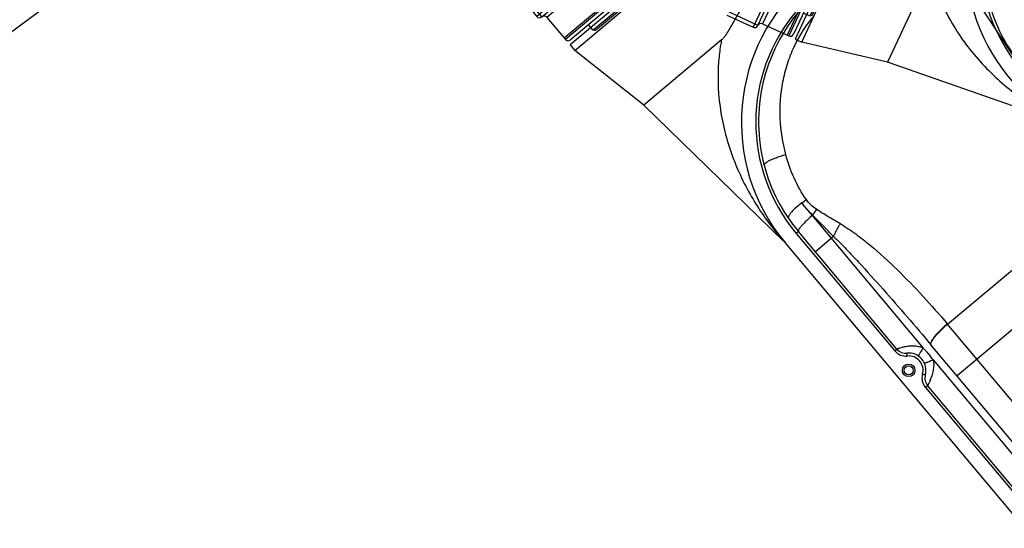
# Model space of a CAD drawing. Header units: millimetres. Extents: x 13799 to 19847, y -398 to 3879.
# Tile 5 of 54: x 15350 to 15623, y 1553 to 1694. Entities that reach past the tile are written whole.
import ezdxf

# ---------------------------------------------------------------- set-up
doc = ezdxf.new("R2010")
doc.units = ezdxf.units.MM
doc.layers.add('1', color=7, linetype='Continuous')
doc.layers.add('dim', color=84, linetype='Continuous', lineweight=9)
doc.styles.add('TXT08', font='txt.shx', dxfattribs={"width": 0.8, "bigfont": 'chineset.shx'})
doc.dimstyles.new('YanXiu', dxfattribs={"dimtxt": 2.5, "dimasz": 2.2, "dimexe": 0.66, "dimexo": 0.66, "dimgap": 0.66, "dimtad": 0, "dimdsep": 46, "dimtxsty": 'TXT08', "dimcen": 0, "dimclrd": 3, "dimclre": 3, "dimclrt": 90, "dimazin": 2, "dimtfac": 1, "dimtofl": 0, "dimtmove": 0, "dimatfit": 3, "dimfxl": 1, "dimtfill": 1, "dimlwd": 5, "dimlwe": 5, "dimarcsym": 0})

# ---------------------------------------------------------------- blocks, each defined once
blk = doc.blocks.new('*D7')
at = {"layer": 'Defpoints', "color": 0, "transparency": 16777216}
for p in [(15928.63, 2952.4), (14148.64, 1396.61), (15530.26, 1396.61)]:
    blk.add_point(p, dxfattribs=at)
at = {"layer": 'dim', "color": 3, "lineweight": 5, "transparency": 16777216}
for p, q in [((15918.64, 2952.4), (14138.64, 2952.4)), ((14148.64, 2912.4), (14148.64, 2251.44)), ((14148.64, 1436.61), (14148.64, 2097.56)), ((15520.27, 1396.61), (14138.64, 1396.61))]:
    blk.add_line(p, q, dxfattribs=at)
at = {"layer": 'dim', "color": 3, "transparency": 16777216}
for points in [[(14141.97, 2912.4), (14155.31, 2912.4), (14148.64, 2952.4)], [(14141.97, 1436.61), (14155.31, 1436.61), (14148.64, 1396.61)]]:
    blk.add_solid(points, dxfattribs=at)
at = {"layer": 'dim', "color": 90, "transparency": 16777216, "insert": (14148.64, 2174.5), "char_height": 50, "attachment_point": 5, "rotation": 90, "style": 'TXT08', "bg_fill": 3, "box_fill_scale": 1.1, "bg_fill_color": 256, "bg_fill_true_color": 13158600, "bg_fill_transparency": 0}
blk.add_mtext('{\\Ftxt,chineset|c134;1556}', dxfattribs=at)
blk = doc.blocks.new('*D8')
at = {"layer": 'Defpoints', "color": 0, "transparency": 16777216}
for p in [(15035.74, 2059.51), (16028.63, 1699.51), (16028.63, 1219.02)]:
    blk.add_point(p, dxfattribs=at)
at = {"layer": 'dim', "color": 3, "lineweight": 5, "transparency": 16777216}
for p, q in [((15035.74, 2049.51), (15035.74, 1209.03)), ((16028.63, 1689.51), (16028.63, 1209.03)), ((15075.74, 1219.02), (15468.85, 1219.02)), ((15988.63, 1219.02), (15595.53, 1219.02))]:
    blk.add_line(p, q, dxfattribs=at)
at = {"layer": 'dim', "color": 3, "transparency": 16777216}
for points in [[(15075.74, 1225.69), (15075.74, 1212.36), (15035.74, 1219.02)], [(15988.63, 1225.69), (15988.63, 1212.36), (16028.63, 1219.02)]]:
    blk.add_solid(points, dxfattribs=at)
at = {"layer": 'dim', "color": 90, "transparency": 16777216, "insert": (15532.19, 1219.02), "char_height": 50, "attachment_point": 5, "style": 'TXT08', "bg_fill": 3, "box_fill_scale": 1.1, "bg_fill_color": 256, "bg_fill_true_color": 13158600, "bg_fill_transparency": 0}
blk.add_mtext('{\\Ftxt,chineset|c134;993}', dxfattribs=at)
blk = doc.blocks.new('002')
at = {"color": 7, "linetype": 'Continuous'}
for p, q in [((313, 57.5), (337, 62.5)), ((339, 62.5), (337, 62.5)), ((337, 62.5), (337, -62.5)), ((339, -62.5), (339, 62.5)), ((259.1, 52.06), (313, 57.5)), ((313, 29.34), (313, 57.5)), ((258.93, 52.04), (259.1, 52.06)), ((259.7, 52.07), (259.1, 52.06)), ((0, 52), (258.5, 52)), ((202.64, 48), (55.86, 48)), ((55.86, 47.2), (202.64, 47.2)), ((202.64, 47.2), (202.64, 48)), ((215.86, 48), (215.86, 47.2)), ((258.51, 48), (215.86, 48)), ((215.86, 47.2), (258.5, 47.2)), ((251.15, 40.57), (251.15, 47.2)), ((258.5, 47.2), (258.5, 48)), ((205.28, 45.8), (205.94, 46.25)), ((212.56, 46.25), (213.22, 45.8)), ((207.08, 41.44), (51.42, 41.44)), ((259.46, 41.44), (211.42, 41.44)), ((0, 39.2), (210.73, 39.2)), ((199.4, -39.2), (199.4, 39.2)), ((0, 32), (212.22, 32)), ((212.12, 32), (212.12, -32)), ((258.5, -52), (0, -52))]:
    blk.add_line(p, q, dxfattribs=at)
for points in [[(259.29, 52.06), (259.11, 52.06), (259.11, 52.06)], [(259.7, 52.07), (259.47, 52.07), (259.29, 52.06)]]:
    blk.add_lwpolyline(points, dxfattribs=at)
for radius in [1.75, 1.25]:
    blk.add_circle((209.25, 48.5), radius, dxfattribs=at)
for centre, radius, start, end in [((258.5, 0), 52, 270, 90), ((202.64, 44), 4, 34.2289, 90), ((202.64, 44), 3.2, 34.2289, 90), ((215.86, 44), 4, 90, 145.7711), ((215.86, 44), 3.2, 90, 145.7711), ((258.5, 0), 47.2, 64.6251, 90), ((258.5, 0), 48, 9.4922, 89.9925), ((215.76, 51.88), 13.92, 207.4847, 209.3609), ((215.02, 51.46), 13.07, 209.3433, 211.467), ((209.25, 48.5), 4.8, 214.2289, 325.7711), ((209.25, 48.5), 4, 214.2289, 325.7711), ((201.95, 52.26), 14.8, 331.6081, 333.0759), ((200.6, 52.95), 16.31, 333.0429, 335.4953), ((209.24, 57.96), 16.66, 262.5666, 270.0515), ((209.26, 57.96), 16.66, 269.9485, 277.4334), ((259.46, -152.95), 194.39, 88.6659, 89.9989), ((278.42, 41.97), 18.97, 181.5902, 182.1034), ((225.97, 30.42), 35.21, 14.757, 17.9399)]:
    blk.add_arc(centre, radius, start, end, dxfattribs=at)
for points, knots in [([(308.96, 33.8), (305.54, 37.18), (297.92, 42.93), (285.15, 48.67), (272.28, 51.65), (263.74, 52.15), (259.7, 52.07)], [0, 0, 0, 0, 0.268146, 0.525415, 0.775265, 1, 1, 1, 1]), ([(203.06, 46.19), (202.99, 46.33), (202.9, 46.53), (202.8, 46.78), (202.74, 46.93), (202.7, 47.04), (202.67, 47.12), (202.65, 47.16), (202.64, 47.18), (202.64, 47.19), (202.63, 47.2), (202.64, 47.2)], [0, 0, 0, 0, 0.430454, 0.602637, 0.744765, 0.855943, 0.935757, 0.963802, 0.983885, 0.995964, 1, 1, 1, 1]), ([(215.45, 46.19), (215.51, 46.33), (215.6, 46.53), (215.7, 46.78), (215.76, 46.93), (215.8, 47.04), (215.83, 47.12), (215.85, 47.16), (215.86, 47.18), (215.86, 47.19), (215.87, 47.2), (215.86, 47.2)], [0, 0, 0, 0, 0.430656, 0.602718, 0.744782, 0.856, 0.935807, 0.963837, 0.983903, 0.99597, 1, 1, 1, 1]), ([(259.02, 46.13), (258.98, 46.29), (258.91, 46.56), (258.78, 46.91), (258.67, 47.12), (258.55, 47.2), (258.5, 47.2)], [0, 0, 0, 0, 0.400617, 0.693447, 0.883977, 1, 1, 1, 1]), ([(263.73, 45.92), (263.69, 46.07), (263.61, 46.33), (263.45, 46.72), (263.23, 46.96), (263.07, 46.98)], [0, 0, 0, 0, 0.358561, 0.639761, 1, 1, 1, 1]), ([(203.41, 45.45), (203.38, 45.52), (203.25, 45.76), (203.14, 46.01), (203.06, 46.19)], [0, 0, 0, 0, 0.272123, 1, 1, 1, 1]), ([(207.08, 41.44), (206.72, 41.62), (205.44, 42.46), (204.46, 43.68), (203.87, 44.64)], [0, 0, 0, 0, 0.265103, 1, 1, 1, 1]), ([(207.71, 43.4), (207.74, 43.47), (207.79, 43.59), (207.86, 43.76), (207.9, 43.83), (207.94, 43.88), (207.95, 43.88)], [0, 0, 0, 0, 0.435068, 0.744632, 0.927546, 1, 1, 1, 1]), ([(210.79, 43.4), (210.76, 43.47), (210.71, 43.59), (210.64, 43.76), (210.6, 43.83), (210.56, 43.88), (210.55, 43.88)], [0, 0, 0, 0, 0.435068, 0.744632, 0.927546, 1, 1, 1, 1]), ([(211.42, 41.44), (211.77, 41.62), (212.57, 42.14), (213.63, 43.18), (214.27, 44.06), (214.55, 44.51)], [0, 0, 0, 0, 0.263255, 0.646782, 1, 1, 1, 1]), ([(214.55, 44.51), (214.59, 44.57), (214.73, 44.8), (214.87, 45.04), (214.97, 45.22)], [0, 0, 0, 0, 0.261048, 1, 1, 1, 1]), ([(259.46, 41.44), (259.44, 42.31), (259.37, 43.57), (259.2, 45.13), (259.08, 45.82), (259.02, 46.13)], [0, 0, 0, 0, 0.55504, 0.800282, 1, 1, 1, 1]), ([(263.98, 41.39), (264.02, 42.25), (264.03, 43.48), (263.91, 44.99), (263.8, 45.63), (263.73, 45.92)], [0, 0, 0, 0, 0.569883, 0.806656, 1, 1, 1, 1]), ([(207.08, 41.44), (207.12, 41.57), (207.27, 42.08), (207.43, 42.58), (207.55, 42.95)], [0, 0, 0, 0, 0.261988, 1, 1, 1, 1]), ([(207.55, 42.95), (207.57, 42.99), (207.62, 43.14), (207.67, 43.29), (207.71, 43.4)], [0, 0, 0, 0, 0.274987, 1, 1, 1, 1]), ([(210.95, 42.95), (210.93, 42.99), (210.88, 43.14), (210.83, 43.29), (210.79, 43.4)], [0, 0, 0, 0, 0.274987, 1, 1, 1, 1]), ([(211.42, 41.44), (211.38, 41.57), (211.23, 42.08), (211.07, 42.58), (210.95, 42.95)], [0, 0, 0, 0, 0.261988, 1, 1, 1, 1]), ([(251.15, 40.57), (252.54, 40.69), (255.31, 40.94), (258.08, 41.18), (259.47, 41.27)], [0, 0, 0, 0, 0.501317, 1, 1, 1, 1]), ([(259.47, 41.27), (260.22, 41.32), (261.72, 41.39), (263.23, 41.41), (263.98, 41.39)], [0, 0, 0, 0, 0.501732, 1, 1, 1, 1]), ([(263.98, 41.39), (263.98, 41.26), (263.95, 40.73), (263.91, 40.21), (263.87, 39.81)], [0, 0, 0, 0, 0.247105, 1, 1, 1, 1]), ([(278.73, 42.65), (278.81, 42.61), (278.91, 42.46), (278.95, 42.22), (278.97, 41.86), (278.91, 41.3), (278.74, 40.49), (278.47, 39.54), (277.96, 38.06), (277.49, 36.92), (277.14, 36.14)], [0, 0, 0, 0, 0.040532, 0.069009, 0.104401, 0.196803, 0.317222, 0.462585, 0.628438, 1, 1, 1, 1]), ([(305.33, 7.25), (304.73, 11.03), (302.59, 18.48), (296.78, 28.52), (288.74, 36.87), (282.19, 41.01), (278.73, 42.65)], [0, 0, 0, 0, 0.250006, 0.500018, 0.750009, 1, 1, 1, 1]), ([(210.64, 39.2), (210.67, 39.2), (210.83, 39.17), (210.94, 39.05), (211.01, 38.95)], [0, 0, 0, 0, 0.203946, 1, 1, 1, 1]), ([(251.15, 40.57), (249.5, 40.4), (246.18, 40.14), (239.49, 39.76), (231.06, 39.45), (220.9, 39.24), (214.12, 39.2), (210.73, 39.2)], [0, 0, 0, 0, 0.122624, 0.246802, 0.497027, 0.748323, 1, 1, 1, 1]), ([(212.22, 32), (212.22, 32.44), (212.21, 33.32), (212.13, 34.64), (212, 35.9), (211.81, 37.03), (211.58, 37.95), (211.36, 38.56), (211.16, 38.91), (210.99, 39.11), (210.83, 39.2), (210.73, 39.2)], [0, 0, 0, 0, 0.173093, 0.3501, 0.521227, 0.675352, 0.802458, 0.897738, 0.932903, 0.960642, 1, 1, 1, 1]), ([(211.01, 38.95), (211.1, 38.83), (211.27, 38.52), (211.58, 37.66), (211.86, 36.24), (212.07, 34.24), (212.12, 32.77), (212.12, 32)], [0, 0, 0, 0, 0.064443, 0.150361, 0.381428, 0.674201, 1, 1, 1, 1]), ([(251.15, 40.57), (251.28, 40.3), (251.83, 39.1), (252.31, 37.86), (252.64, 36.88)], [0, 0, 0, 0, 0.221897, 1, 1, 1, 1]), ([(252.64, 36.88), (253.87, 37.32), (256.31, 38.21), (258.77, 39.05), (260.02, 39.39)], [0, 0, 0, 0, 0.502155, 1, 1, 1, 1]), ([(260.02, 39.39), (260.65, 39.57), (261.92, 39.85), (263.23, 39.87), (263.87, 39.81)], [0, 0, 0, 0, 0.502571, 1, 1, 1, 1]), ([(263.87, 39.81), (266.16, 39.59), (270.71, 38.75), (275.05, 37.13), (277.14, 36.14)], [0, 0, 0, 0, 0.499521, 1, 1, 1, 1]), ([(252.64, 36.88), (251.04, 36.31), (247.75, 35.38), (241.08, 34), (232.63, 32.89), (222.44, 32.15), (215.63, 32), (212.22, 32)], [0, 0, 0, 0, 0.125153, 0.250214, 0.500181, 0.750099, 1, 1, 1, 1]), ([(277.14, 36.14), (280.19, 34.7), (286.02, 31.15), (292.19, 25.21), (296.2, 19.66), (299.51, 13.63), (301.07, 8.61), (301.59, 5.21)], [0, 0, 0, 0, 0.247419, 0.496327, 0.621756, 0.74764, 1, 1, 1, 1]), ([(313, 29.34), (312.68, 29.74), (311.4, 31.28), (310.03, 32.74), (308.96, 33.8)], [0, 0, 0, 0, 0.252552, 1, 1, 1, 1]), ([(319.6, 0), (319.6, 1.34), (319.5, 4), (319.06, 7.95), (318.36, 11.81), (317.42, 15.56), (316.48, 18.57), (315.67, 20.92), (315.05, 22.63), (314.42, 24.32), (313.81, 25.98), (313.35, 27.36), (313.08, 28.48), (313, 29.06), (313, 29.34)], [0, 0, 0, 0, 0.132525, 0.264138, 0.394033, 0.521559, 0.646234, 0.707388, 0.767699, 0.827126, 0.885631, 0.943181, 0.971631, 1, 1, 1, 1])]:
    blk.add_open_spline(points, degree=3, knots=knots, dxfattribs=at)
blk = doc.blocks.new('0210')
at = {"color": 7, "linetype": 'Continuous'}
for p, q in [((-89, 16.05), (-89, 112.5)), ((-81, 112.5), (-89, 112.5)), ((-88.5, 17.41), (-88.5, 112.5)), ((-81, 105.6), (-81, 112.5)), ((-80, 113.5), (-80, 106.49)), ((-80, 113.5), (-70, 113.5)), ((-79, 104.55), (-79, 114.5)), ((-71, 114.5), (-79, 114.5)), ((-90, -11.5), (-90, 111.5))]:
    blk.add_line(p, q, dxfattribs=at)
for centre, start, end in [((-89, 111.5), 90, 180), ((-81, 113.5), 270, 0), ((-79, 113.5), 90, 180)]:
    blk.add_arc(centre, 1, start, end, dxfattribs=at)
at = {"layer": '1', "color": 7, "linetype": 'Continuous'}
for p, q in [((-92.5, 104.5), (-92, 105)), ((-92.5, -4.5), (-92.5, 104.5)), ((-92, -5), (-92, 105)), ((-92, 105), (-90, 105))]:
    blk.add_line(p, q, dxfattribs=at)

msp = doc.modelspace()

# ---------------------------------------------------------------- linework, layer by layer
for centre, radius, start, end in [((15928.634, 2059.507), 892.892, 19.998743, 209.999928), ((15530.262, 1829.506), 432.897, 209.6146, 329.02927)]:
    msp.add_arc(centre, radius, start, end)

# ---------------------------------------------------------------- next in the draw order: dimensions: what is measured, and where the dimension line sits
at = {"layer": 'dim'}
dim = msp.add_linear_dim(base=(14148.639, 1396.609), p1=(15928.634, 2952.399), p2=(15530.262, 1396.609), angle=90, text='{\\Ftxt,chineset|c134;1556}', dimstyle='YanXiu', override={"dimtxt": 50, "dimasz": 40, "dimexe": 9.995, "dimexo": 9.995, "dimgap": 9.995}, dxfattribs=at)
dim.commit()
dim.dimension.update_dxf_attribs({"geometry": '*D7', "text_midpoint": (14148.639, 2174.504)})

# ---------------------------------------------------------------- next in the draw order: dimensions: what is measured, and where the dimension line sits
dim = msp.add_linear_dim(base=(16028.634, 1219.025), p1=(15035.741, 2059.507), p2=(16028.634, 1699.507), text='{\\Ftxt,chineset|c134;993}', dimstyle='YanXiu', override={"dimtxt": 50, "dimasz": 40, "dimexe": 9.995, "dimexo": 9.995, "dimgap": 9.995}, dxfattribs=at)
dim.commit()
dim.dimension.update_dxf_attribs({"geometry": '*D8', "text_midpoint": (15532.187, 1219.025)})

# ---------------------------------------------------------------- next in the draw order: linework, layer by layer
msp.add_line((15768.385, 1467.923), (15530.288, 1829.461))

# ---------------------------------------------------------------- next in the draw order: block references
for name, p, rotation in [('0210', (15530.288, 1829.461), 130), ('0210', (15530.258, 1829.497), 155), ('002', (15155.347, 1613.071), 36.62999999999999), ('002', (15898.839, 1602.456), 155), ('002', (15768.385, 1467.923), 130)]:
    msp.add_blockref(name, p, dxfattribs=dict(rotation=rotation))

doc.saveas('drawing.dxf')
